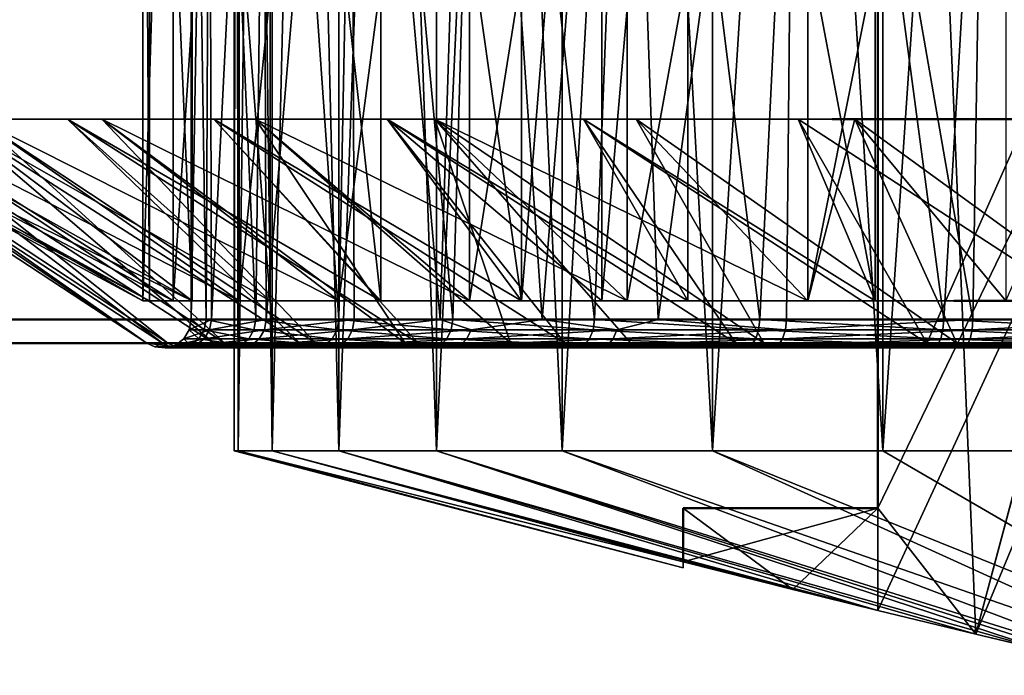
# Model space of a CAD drawing. Header units: millimetres. Extents: x -1 to 359, y -328 to 0.
# Tile 16 of 220: x 44.25 to 51.13, y -317.69 to -313.1. Entities that reach past the tile are written whole.
import ezdxf

# ---------------------------------------------------------------- set-up
doc = ezdxf.new("R2010")
doc.units = ezdxf.units.MM
doc.header["$MEASUREMENT"] = 0
doc.layers.add('0 Misc', color=7, linetype='Continuous', lineweight=35)
doc.layers.add('10 Raster Images', color=7, linetype='Continuous', lineweight=35)

msp = doc.modelspace()

# ---------------------------------------------------------------- linework, layer by layer
at = {"layer": '0 Misc', "color": 160, "linetype": 'Continuous', "lineweight": 50}
for p, q in [((50.25, -316.52, 286.2), (50.25, -301, 286.2)), ((50.25, -316.52, 288.8), (50.25, -301, 288.8)), ((48.89, -316.8959, 288.8), (48.89, -316.52, 288.8)), ((48.89, -316.52, 288.8), (48.89, -316.52, 286.2)), ((48.89, -316.8959, 286.2), (48.89, -316.52, 286.2)), ((48.89, -316.52, 286.2), (50.25, -316.52, 286.2)), ((50.25, -316.52, 288.8), (48.89, -316.52, 288.8)), ((50.25, -316.52, 286.2), (50.25, -316.52, 288.8))]:
    msp.add_line(p, q, dxfattribs=at).dxf.unprotected_set("ltscale", 0)
at = {"layer": '0 Misc', "color": 160, "linetype": 'Continuous', "lineweight": 25}
for p, q in [((50.25, -301, 286.2), (50.9353, -317.4024, 286.2)), ((50.25, -316.52, 288.8), (57.75, -301, 288.8)), ((50.25, -317.2357, 288.8), (57.75, -301, 288.8)), ((55.3, -301, 286.2), (50.9353, -317.4024, 286.2)), ((50.9353, -317.4024, 288.8), (57.75, -301, 288.8)), ((48.89, -316.8959, 288.8), (48.89, -316.52, 286.2)), ((48.89, -316.52, 286.2), (49.6554, -317.0882, 286.2)), ((48.89, -316.8959, 288.8), (50.25, -316.52, 288.8)), ((50.25, -316.52, 286.2), (49.6554, -317.0882, 286.2)), ((49.6554, -317.0882, 288.8), (50.25, -316.52, 288.8)), ((50.25, -316.52, 286.2), (50.25, -317.2357, 286.2)), ((50.25, -316.52, 286.2), (50.9353, -317.4024, 286.2)), ((50.25, -316.52, 288.8), (50.25, -317.2357, 288.8)), ((48.89, -316.8959, 288.8), (48.89, -316.8959, 286.2))]:
    msp.add_line(p, q, dxfattribs=at).dxf.unprotected_set("ltscale", 0)
at = {"layer": '0 Misc', "color": 160, "linetype": 'Continuous', "lineweight": 50, "extrusion": (0, 1, 0)}
for centre, radius in [((-61.1794, 278.8387, -313.8), 11.25), ((-59.6797, 280.6479, -315.07), 8.9), ((-48.5436, 294.0826, -315.1997), 8.55)]:
    msp.add_circle(centre, radius, dxfattribs=at).dxf.unprotected_set("ltscale", 0)
at = {"layer": '0 Misc', "color": 160, "linetype": 'Continuous', "lineweight": 50, "extrusion": (-8.18901e-15, -1, 7.75457e-13)}
msp.add_circle((48.346, 294.321, 315.367), 8.8597, dxfattribs=at).dxf.unprotected_set("ltscale", 0)
at = {"layer": '0 Misc', "color": 5, "lineweight": 25}
for points in [[(45.7797, -297, 288.1996), (45.75, -316.12, 287.5), (45.7797, -316.12, 288.1996)], [(45.7797, -297, 288.1996), (45.75, -297, 287.5), (45.75, -316.12, 287.5)], [(45.75, -316.12, 287.5), (45.75, -297, 287.5), (45.7797, -316.12, 286.8004)], [(45.7797, -316.12, 286.8004), (45.75, -297, 287.5), (45.7797, -297, 286.8004)], [(46.0162, -297, 285.4212), (45.7797, -316.12, 286.8004), (45.7797, -297, 286.8004)], [(45.7797, -297, 288.1996), (46.0162, -316.12, 289.5788), (46.0162, -297, 289.5788)], [(45.7797, -297, 288.1996), (45.7797, -316.12, 288.1996), (46.0162, -316.12, 289.5788)], [(46.0162, -297, 285.4212), (46.0162, -316.12, 285.4212), (45.7797, -316.12, 286.8004)], [(46.4824, -297, 284.1018), (46.0162, -316.12, 285.4212), (46.0162, -297, 285.4212)], [(46.0162, -297, 289.5788), (46.4824, -316.12, 290.8982), (46.4824, -297, 290.8982)], [(46.4824, -297, 284.1018), (46.4824, -316.12, 284.1018), (46.0162, -316.12, 285.4212)], [(46.0162, -297, 289.5788), (46.0162, -316.12, 289.5788), (46.4824, -316.12, 290.8982)], [(47.1648, -297, 282.8802), (46.4824, -316.12, 284.1018), (46.4824, -297, 284.1018)], [(46.4824, -297, 290.8982), (47.1648, -316.12, 292.1198), (47.1648, -297, 292.1198)], [(47.1648, -297, 282.8802), (47.1648, -316.12, 282.8802), (46.4824, -316.12, 284.1018)], [(46.4824, -297, 290.8982), (46.4824, -316.12, 290.8982), (47.1648, -316.12, 292.1198)], [(48.0439, -297, 281.7915), (47.1648, -316.12, 282.8802), (47.1648, -297, 282.8802)], [(47.1648, -297, 292.1198), (48.0439, -316.12, 293.2085), (48.0439, -297, 293.2085)], [(48.0439, -297, 281.7915), (48.0439, -316.12, 281.7915), (47.1648, -316.12, 282.8802)], [(47.1648, -297, 292.1198), (47.1648, -316.12, 292.1198), (48.0439, -316.12, 293.2085)], [(49.0943, -297, 280.867), (48.0439, -316.12, 281.7915), (48.0439, -297, 281.7915)], [(48.0439, -297, 293.2085), (49.0943, -316.12, 294.133), (49.0943, -297, 294.133)], [(49.0943, -297, 280.867), (49.0943, -316.12, 280.867), (48.0439, -316.12, 281.7915)], [(48.0439, -297, 293.2085), (48.0439, -316.12, 293.2085), (49.0943, -316.12, 294.133)], [(50.2858, -297, 280.1334), (49.0943, -316.12, 280.867), (49.0943, -297, 280.867)], [(49.0943, -297, 294.133), (50.2858, -316.12, 294.8666), (50.2858, -297, 294.8666)], [(50.2858, -297, 280.1334), (50.2858, -316.12, 280.1334), (49.0943, -316.12, 280.867)], [(49.0943, -297, 294.133), (49.0943, -316.12, 294.133), (50.2858, -316.12, 294.8666)], [(51.5842, -297, 279.6116), (50.2858, -316.12, 280.1334), (50.2858, -297, 280.1334)], [(50.2858, -297, 294.8666), (51.5842, -316.12, 295.3884), (51.5842, -297, 295.3884)], [(51.5842, -297, 279.6116), (51.5842, -316.12, 279.6116), (50.2858, -316.12, 280.1334)], [(50.2858, -297, 294.8666), (50.2858, -316.12, 294.8666), (51.5842, -316.12, 295.3884)], [(50.25, -316.52, 286.2), (50.9353, -317.4024, 286.2), (50.25, -301, 286.2)], [(50.25, -301, 286.2), (50.9353, -317.4024, 286.2), (55.3, -301, 286.2)], [(57.75, -301, 288.8), (50.25, -316.52, 288.8), (50.25, -301, 288.8)], [(50.25, -316.52, 288.8), (57.75, -301, 288.8), (50.25, -317.2357, 288.8)], [(50.25, -317.2357, 288.8), (57.75, -301, 288.8), (50.9353, -317.4024, 288.8)], [(55.3, -301, 286.2), (50.9353, -317.4024, 286.2), (51.4522, -317.5246, 286.2)], [(50.9353, -317.4024, 288.8), (57.75, -301, 288.8), (51.4522, -317.5246, 288.8)], [(45.1136, -308.12, 287.008), (45.1583, -315.07, 288.5169), (45.1583, -308.12, 288.5169)], [(45.3246, -308.12, 285.5132), (45.1136, -315.07, 287.008), (45.1136, -308.12, 287.008)], [(45.3246, -308.12, 285.5132), (45.3246, -315.07, 285.5132), (45.1136, -315.07, 287.008)], [(45.1136, -308.12, 287.008), (45.1136, -315.07, 287.008), (45.1583, -315.07, 288.5169)], [(45.1583, -308.12, 288.5169), (45.4573, -315.07, 289.9965), (45.4573, -308.12, 289.9965)], [(45.1583, -308.12, 288.5169), (45.1583, -315.07, 288.5169), (45.4573, -315.07, 289.9965)], [(45.7851, -308.12, 284.0757), (45.3246, -315.07, 285.5132), (45.3246, -308.12, 285.5132)], [(45.7851, -308.12, 284.0757), (45.7851, -315.07, 284.0757), (45.3246, -315.07, 285.5132)], [(45.4501, -308.12, 287.5514), (45.4507, -315.1997, 287.3901), (45.5711, -308.12, 286.0659)], [(45.589, -308.12, 289.0353), (45.5551, -315.1997, 288.8365), (45.4501, -308.12, 287.5514)], [(45.4501, -308.12, 287.5514), (45.5551, -315.1997, 288.8365), (45.4507, -315.1997, 287.3901)], [(45.5711, -308.12, 286.0659), (45.4507, -315.1997, 287.3901), (45.5923, -315.1997, 285.9468)], [(45.4573, -308.12, 289.9965), (46.0021, -315.07, 291.4043), (46.0021, -308.12, 291.4043)], [(45.4573, -308.12, 289.9965), (45.4573, -315.07, 289.9965), (46.0021, -315.07, 291.4043)], [(45.589, -308.12, 289.0353), (45.9024, -315.1997, 290.2445), (45.5551, -315.1997, 288.8365)], [(45.5711, -308.12, 286.0659), (45.5923, -315.1997, 285.9468), (45.9482, -308.12, 284.6241)], [(45.9834, -308.12, 290.4725), (45.9024, -315.1997, 290.2445), (45.589, -308.12, 289.0353)], [(45.5923, -315.1997, 285.9468), (45.9757, -315.1997, 284.5482), (45.9482, -308.12, 284.6241)], [(46.482, -308.12, 282.7366), (45.7851, -315.07, 284.0757), (45.7851, -308.12, 284.0757)], [(46.482, -308.12, 282.7366), (46.482, -315.07, 282.7366), (45.7851, -315.07, 284.0757)], [(45.9834, -308.12, 290.4725), (46.4827, -315.1997, 291.5735), (45.9024, -315.1997, 290.2445)], [(45.9757, -315.1997, 284.5482), (46.5699, -308.12, 283.2696), (45.9482, -308.12, 284.6241)], [(45.9757, -315.1997, 284.5482), (46.59, -315.1997, 283.2346), (46.5699, -308.12, 283.2696)], [(46.6213, -308.12, 291.8194), (46.4827, -315.1997, 291.5735), (45.9834, -308.12, 290.4725)], [(46.0021, -308.12, 291.4043), (46.777, -315.07, 292.6998), (46.777, -308.12, 292.6998)], [(46.0021, -308.12, 291.4043), (46.0021, -315.07, 291.4043), (46.777, -315.07, 292.6998)], [(47.3952, -308.12, 281.5346), (46.482, -315.07, 282.7366), (46.482, -308.12, 282.7366)], [(47.3952, -308.12, 281.5346), (47.3952, -315.07, 281.5346), (46.482, -315.07, 282.7366)], [(46.6213, -308.12, 291.8194), (47.2793, -315.1997, 292.7853), (46.4827, -315.1997, 291.5735)], [(46.5699, -308.12, 283.2696), (47.1918, -315.1997, 282.3279), (47.4174, -308.12, 282.0436)], [(46.5699, -308.12, 283.2696), (46.59, -315.1997, 283.2346), (47.1918, -315.1997, 282.3279)], [(47.4835, -308.12, 293.0351), (47.2793, -315.1997, 292.7853), (46.6213, -308.12, 291.8194)], [(46.777, -308.12, 292.6998), (47.7596, -315.07, 293.8457), (47.7596, -308.12, 293.8457)], [(46.777, -308.12, 292.6998), (46.777, -315.07, 292.6998), (47.7596, -315.07, 293.8457)], [(47.1918, -315.1997, 282.3279), (47.9039, -315.1997, 281.505), (47.4174, -308.12, 282.0436)], [(47.4835, -308.12, 293.0351), (48.2692, -315.1997, 293.8451), (47.2793, -315.1997, 292.7853)], [(48.4983, -308.12, 280.5042), (47.3952, -315.07, 281.5346), (47.3952, -308.12, 281.5346)], [(48.4983, -308.12, 280.5042), (48.4983, -315.07, 280.5042), (47.3952, -315.07, 281.5346)], [(47.9039, -315.1997, 281.505), (48.4649, -308.12, 280.9835), (47.4174, -308.12, 282.0436)], [(48.5436, -308.12, 294.0826), (48.2692, -315.1997, 293.8451), (47.4835, -308.12, 293.0351)], [(48.3203, -315.07, 294.3521), (48.3203, -308.12, 294.3521), (47.7596, -315.07, 293.8457)], [(47.7596, -315.07, 293.8457), (48.3203, -308.12, 294.3521), (47.7596, -308.12, 293.8457)], [(48.7147, -315.1997, 280.7793), (48.4649, -308.12, 280.9835), (47.9039, -315.1997, 281.505)], [(48.5436, -308.12, 294.0826), (49.4239, -315.1997, 294.7223), (48.2692, -315.1997, 293.8451)], [(48.9218, -308.12, 294.809), (48.3203, -315.07, 294.3521), (48.9218, -315.07, 294.809)], [(48.9218, -308.12, 294.809), (48.3203, -308.12, 294.3521), (48.3203, -315.07, 294.3521)], [(49.6806, -308.12, 280.1213), (48.4649, -308.12, 280.9835), (48.7147, -315.1997, 280.7793)], [(49.7598, -308.12, 279.675), (48.4983, -315.07, 280.5042), (48.4983, -308.12, 280.5042)], [(49.7598, -308.12, 279.675), (49.7598, -315.07, 279.675), (48.4983, -315.07, 280.5042)], [(49.7696, -308.12, 294.9301), (49.4239, -315.1997, 294.7223), (48.5436, -308.12, 294.0826)], [(49.6806, -308.12, 280.1213), (48.7147, -315.1997, 280.7793), (49.6112, -315.1997, 280.1624)], [(48.9218, -308.12, 294.809), (50.2301, -315.07, 295.5621), (50.2301, -308.12, 295.5621)], [(48.9218, -308.12, 294.809), (48.9218, -315.07, 294.809), (50.2301, -315.07, 295.5621)], [(49.7696, -308.12, 294.9301), (50.7103, -315.1997, 295.3918), (49.4239, -315.1997, 294.7223)], [(50.9144, -315.1997, 279.5262), (49.6806, -308.12, 280.1213), (49.6112, -315.1997, 280.1624)], [(51.0275, -308.12, 279.4833), (49.6806, -308.12, 280.1213), (50.9144, -315.1997, 279.5262)], [(51.1432, -308.12, 279.071), (49.7598, -315.07, 279.675), (49.7598, -308.12, 279.675)], [(51.1432, -308.12, 279.071), (51.1432, -315.07, 279.071), (49.7598, -315.07, 279.675)], [(51.1241, -308.12, 295.5518), (50.7103, -315.1997, 295.3918), (49.7696, -308.12, 294.9301)], [(50.2301, -308.12, 295.5621), (51.6468, -315.07, 296.0833), (51.6468, -308.12, 296.0833)], [(50.2301, -308.12, 295.5621), (50.2301, -315.07, 295.5621), (51.6468, -315.07, 296.0833)], [(51.1241, -308.12, 295.5518), (52.0914, -315.1997, 295.8342), (50.7103, -315.1997, 295.3918)], [(52.3063, -315.1997, 279.1194), (51.0275, -308.12, 279.4833), (50.9144, -315.1997, 279.5262)], [(52.4647, -308.12, 279.089), (51.0275, -308.12, 279.4833), (52.3063, -315.1997, 279.1194)], [(52.5659, -308.12, 295.9289), (52.0914, -315.1997, 295.8342), (51.1241, -308.12, 295.5518)], [(42.752, -313.8, 287.2871), (42.8459, -313.8, 288.9659), (45.1583, -315.07, 288.5169)], [(45.1136, -315.07, 287.008), (42.752, -313.8, 287.2871), (45.1583, -315.07, 288.5169)], [(45.1136, -315.07, 287.008), (42.9094, -313.8, 285.6131), (42.752, -313.8, 287.2871)], [(42.752, -313.8, 287.2871), (45.1411, -315.367, 287.3861), (42.8459, -313.8, 288.9659)], [(42.752, -313.8, 287.2871), (42.9094, -313.8, 285.6131), (45.1411, -315.367, 287.3861)], [(42.8459, -313.8, 288.9659), (43.189, -313.8, 290.612), (45.4573, -315.07, 289.9965)], [(42.8459, -313.8, 288.9659), (45.4573, -315.07, 289.9965), (45.1583, -315.07, 288.5169)], [(42.8459, -313.8, 288.9659), (45.2493, -315.367, 288.8849), (43.189, -313.8, 290.612)], [(42.8459, -313.8, 288.9659), (45.1411, -315.367, 287.3861), (45.2493, -315.367, 288.8849)], [(45.3246, -315.07, 285.5132), (42.9094, -313.8, 285.6131), (45.1136, -315.07, 287.008)], [(45.3246, -315.07, 285.5132), (43.3145, -313.8, 283.9812), (42.9094, -313.8, 285.6131)], [(45.1411, -315.367, 287.3861), (42.9094, -313.8, 285.6131), (45.2878, -315.367, 285.8906)], [(45.2878, -315.367, 285.8906), (42.9094, -313.8, 285.6131), (43.3145, -313.8, 283.9812)], [(45.4573, -315.07, 289.9965), (43.189, -313.8, 290.612), (43.7736, -313.8, 292.1885)], [(43.189, -313.8, 290.612), (45.6092, -315.367, 290.3438), (43.7736, -313.8, 292.1885)], [(43.189, -313.8, 290.612), (45.2493, -315.367, 288.8849), (45.6092, -315.367, 290.3438)], [(45.7851, -315.07, 284.0757), (43.3145, -313.8, 283.9812), (45.3246, -315.07, 285.5132)], [(45.7851, -315.07, 284.0757), (43.9583, -313.8, 282.4279), (43.3145, -313.8, 283.9812)], [(45.6851, -315.367, 284.4413), (45.2878, -315.367, 285.8906), (43.3145, -313.8, 283.9812)], [(43.9583, -313.8, 282.4279), (45.6851, -315.367, 284.4413), (43.3145, -313.8, 283.9812)], [(45.4573, -315.07, 289.9965), (43.7736, -313.8, 292.1885), (46.0021, -315.07, 291.4043)], [(46.0021, -315.07, 291.4043), (43.7736, -313.8, 292.1885), (44.5866, -313.8, 293.6603)], [(43.7736, -313.8, 292.1885), (46.2105, -315.367, 291.721), (44.5866, -313.8, 293.6603)], [(43.7736, -313.8, 292.1885), (45.6092, -315.367, 290.3438), (46.2105, -315.367, 291.721)], [(46.482, -315.07, 282.7366), (43.9583, -313.8, 282.4279), (45.7851, -315.07, 284.0757)], [(46.482, -315.07, 282.7366), (44.8264, -313.8, 280.9879), (43.9583, -313.8, 282.4279)], [(44.8264, -313.8, 280.9879), (46.3216, -315.367, 283.0801), (43.9583, -313.8, 282.4279)], [(43.9583, -313.8, 282.4279), (46.3216, -315.367, 283.0801), (45.6851, -315.367, 284.4413)], [(44.5866, -313.8, 293.6603), (45.6098, -313.8, 294.9945), (46.777, -315.07, 292.6998)], [(46.0021, -315.07, 291.4043), (44.5866, -313.8, 293.6603), (46.777, -315.07, 292.6998)], [(44.5866, -313.8, 293.6603), (47.0359, -315.367, 292.9767), (45.6098, -313.8, 294.9945)], [(44.5866, -313.8, 293.6603), (46.2105, -315.367, 291.721), (47.0359, -315.367, 292.9767)], [(47.3952, -315.07, 281.5346), (44.8264, -313.8, 280.9879), (46.482, -315.07, 282.7366)], [(47.3952, -315.07, 281.5346), (45.8994, -313.8, 279.6934), (44.8264, -313.8, 280.9879)], [(45.8994, -313.8, 279.6934), (46.9452, -315.367, 282.1406), (44.8264, -313.8, 280.9879)], [(44.8264, -313.8, 280.9879), (46.9452, -315.367, 282.1406), (46.3216, -315.367, 283.0801)], [(46.8206, -313.8, 296.1613), (47.7596, -315.07, 293.8457), (45.6098, -313.8, 294.9945)], [(45.6098, -313.8, 294.9945), (47.7596, -315.07, 293.8457), (46.777, -315.07, 292.6998)], [(45.6098, -313.8, 294.9945), (48.0616, -315.367, 294.0749), (46.8206, -313.8, 296.1613)], [(45.6098, -313.8, 294.9945), (47.0359, -315.367, 292.9767), (48.0616, -315.367, 294.0749)], [(48.4983, -315.07, 280.5042), (45.8994, -313.8, 279.6934), (47.3952, -315.07, 281.5346)], [(48.4983, -315.07, 280.5042), (47.1534, -313.8, 278.5732), (45.8994, -313.8, 279.6934)], [(47.1534, -313.8, 278.5732), (47.6831, -315.367, 281.2879), (45.8994, -313.8, 279.6934)], [(45.8994, -313.8, 279.6934), (47.6831, -315.367, 281.2879), (46.9452, -315.367, 282.1406)], [(48.3203, -315.07, 294.3521), (46.8206, -313.8, 296.1613), (48.9218, -315.07, 294.809)], [(48.3203, -315.07, 294.3521), (47.7596, -315.07, 293.8457), (46.8206, -313.8, 296.1613)], [(48.9218, -315.07, 294.809), (46.8206, -313.8, 296.1613), (48.1917, -313.8, 297.1346)], [(49.2582, -315.367, 294.9839), (48.1917, -313.8, 297.1346), (46.8206, -313.8, 296.1613)], [(48.0616, -315.367, 294.0749), (49.2582, -315.367, 294.9839), (46.8206, -313.8, 296.1613)], [(49.7598, -315.07, 279.675), (47.1534, -313.8, 278.5732), (48.4983, -315.07, 280.5042)], [(49.7598, -315.07, 279.675), (48.5604, -313.8, 277.6525), (47.1534, -313.8, 278.5732)], [(49.4522, -315.367, 279.8966), (48.5233, -315.367, 280.5359), (47.1534, -313.8, 278.5732)], [(47.1534, -313.8, 278.5732), (48.5233, -315.367, 280.5359), (47.6831, -315.367, 281.2879)], [(49.4522, -315.367, 279.8966), (47.1534, -313.8, 278.5732), (48.5604, -313.8, 277.6525)], [(48.9218, -315.07, 294.809), (48.1917, -313.8, 297.1346), (50.2301, -315.07, 295.5621)], [(50.2301, -315.07, 295.5621), (48.1917, -313.8, 297.1346), (49.6925, -313.8, 297.8927)], [(49.6925, -313.8, 297.8927), (48.1917, -313.8, 297.1346), (50.5912, -315.367, 295.6776)], [(50.5912, -315.367, 295.6776), (48.1917, -313.8, 297.1346), (49.2582, -315.367, 294.9839)], [(50.0888, -313.8, 276.9518), (48.5604, -313.8, 277.6525), (49.7598, -315.07, 279.675)], [(50.8026, -315.367, 279.2374), (49.4522, -315.367, 279.8966), (48.5604, -313.8, 277.6525)], [(50.0888, -313.8, 276.9518), (50.8026, -315.367, 279.2374), (48.5604, -313.8, 277.6525)], [(49.6925, -313.8, 297.8927), (51.2896, -313.8, 298.4186), (51.6468, -315.07, 296.0833)], [(50.2301, -315.07, 295.5621), (49.6925, -313.8, 297.8927), (51.6468, -315.07, 296.0833)], [(49.6925, -313.8, 297.8927), (50.5912, -315.367, 295.6776), (51.2896, -313.8, 298.4186)], [(50.0888, -313.8, 276.9518), (49.7598, -315.07, 279.675), (51.1432, -315.07, 279.071)], [(51.7046, -313.8, 276.4867), (50.0888, -313.8, 276.9518), (51.1432, -315.07, 279.071)], [(51.7046, -313.8, 276.4867), (52.245, -315.367, 278.8159), (50.0888, -313.8, 276.9518)], [(50.0888, -313.8, 276.9518), (52.245, -315.367, 278.8159), (50.8026, -315.367, 279.2374)], [(51.2896, -313.8, 298.4186), (50.5912, -315.367, 295.6776), (52.0222, -315.367, 296.1361)], [(45.4372, -315.272, 287.3899), (45.579, -315.272, 285.9444), (45.5923, -315.1997, 285.9468)], [(45.4372, -315.272, 287.3899), (45.5923, -315.1997, 285.9468), (45.4507, -315.1997, 287.3901)], [(45.5418, -315.272, 288.8386), (45.4372, -315.272, 287.3899), (45.4507, -315.1997, 287.3901)], [(45.5418, -315.272, 288.8386), (45.4507, -315.1997, 287.3901), (45.5551, -315.1997, 288.8365)], [(45.8896, -315.272, 290.2488), (45.5418, -315.272, 288.8386), (45.5551, -315.1997, 288.8365)], [(45.8896, -315.272, 290.2488), (45.5551, -315.1997, 288.8365), (45.9024, -315.1997, 290.2445)], [(45.579, -315.272, 285.9444), (45.963, -315.272, 284.5436), (45.9757, -315.1997, 284.5482)], [(45.579, -315.272, 285.9444), (45.9757, -315.1997, 284.5482), (45.5923, -315.1997, 285.9468)], [(46.4709, -315.272, 291.5799), (45.8896, -315.272, 290.2488), (45.9024, -315.1997, 290.2445)], [(46.4709, -315.272, 291.5799), (45.9024, -315.1997, 290.2445), (46.4827, -315.1997, 291.5735)], [(45.963, -315.272, 284.5436), (46.5783, -315.272, 283.2278), (46.59, -315.1997, 283.2346)], [(45.963, -315.272, 284.5436), (46.59, -315.1997, 283.2346), (45.9757, -315.1997, 284.5482)], [(47.2687, -315.272, 292.7937), (46.4709, -315.272, 291.5799), (46.4827, -315.1997, 291.5735)], [(47.2687, -315.272, 292.7937), (46.4827, -315.1997, 291.5735), (47.2793, -315.1997, 292.7853)], [(46.5783, -315.272, 283.2278), (47.407, -315.272, 282.035), (47.1918, -315.1997, 282.3279)], [(46.5783, -315.272, 283.2278), (47.1918, -315.1997, 282.3279), (46.59, -315.1997, 283.2346)], [(47.407, -315.272, 282.035), (47.9039, -315.1997, 281.505), (47.1918, -315.1997, 282.3279)], [(48.2601, -315.272, 293.8551), (47.2687, -315.272, 292.7937), (47.2793, -315.1997, 292.7853)], [(48.2601, -315.272, 293.8551), (47.2793, -315.1997, 292.7853), (48.2692, -315.1997, 293.8451)], [(47.407, -315.272, 282.035), (48.4254, -315.272, 280.9994), (47.9039, -315.1997, 281.505)], [(48.4254, -315.272, 280.9994), (48.7147, -315.1997, 280.7793), (47.9039, -315.1997, 281.505)], [(49.4167, -315.272, 294.7337), (48.2601, -315.272, 293.8551), (48.2692, -315.1997, 293.8451)], [(49.4167, -315.272, 294.7337), (48.2692, -315.1997, 293.8451), (49.4239, -315.1997, 294.7223)], [(48.4254, -315.272, 280.9994), (49.6042, -315.272, 280.1508), (48.7147, -315.1997, 280.7793)], [(49.6042, -315.272, 280.1508), (49.6112, -315.1997, 280.1624), (48.7147, -315.1997, 280.7793)], [(50.7051, -315.272, 295.4043), (49.4167, -315.272, 294.7337), (49.4239, -315.1997, 294.7223)], [(50.7051, -315.272, 295.4043), (49.4239, -315.1997, 294.7223), (50.7103, -315.1997, 295.3918)], [(50.9144, -315.1997, 279.5262), (49.6112, -315.1997, 280.1624), (49.6042, -315.272, 280.1508)], [(50.9095, -315.272, 279.5136), (50.9144, -315.1997, 279.5262), (49.6042, -315.272, 280.1508)], [(52.0884, -315.272, 295.8474), (50.7051, -315.272, 295.4043), (50.7103, -315.1997, 295.3918)], [(52.0884, -315.272, 295.8474), (50.7103, -315.1997, 295.3918), (52.0914, -315.1997, 295.8342)], [(52.3063, -315.1997, 279.1194), (50.9144, -315.1997, 279.5262), (50.9095, -315.272, 279.5136)], [(52.3036, -315.272, 279.1062), (52.3063, -315.1997, 279.1194), (50.9095, -315.272, 279.5136)], [(45.3985, -315.3345, 287.3894), (45.5409, -315.3345, 285.9373), (45.579, -315.272, 285.9444)], [(45.5035, -315.3345, 288.8446), (45.3985, -315.3345, 287.3894), (45.4372, -315.272, 287.3899)], [(45.579, -315.272, 285.9444), (45.4372, -315.272, 287.3899), (45.3985, -315.3345, 287.3894)], [(45.4372, -315.272, 287.3899), (45.5418, -315.272, 288.8386), (45.5035, -315.3345, 288.8446)], [(45.853, -315.3345, 290.2612), (45.5035, -315.3345, 288.8446), (45.5418, -315.272, 288.8386)], [(45.5409, -315.3345, 285.9373), (45.9267, -315.3345, 284.5302), (45.963, -315.272, 284.5436)], [(45.963, -315.272, 284.5436), (45.579, -315.272, 285.9444), (45.5409, -315.3345, 285.9373)], [(45.5418, -315.272, 288.8386), (45.8896, -315.272, 290.2488), (45.853, -315.3345, 290.2612)], [(46.4368, -315.3345, 291.5983), (45.853, -315.3345, 290.2612), (45.8896, -315.272, 290.2488)], [(45.8896, -315.272, 290.2488), (46.4709, -315.272, 291.5799), (46.4368, -315.3345, 291.5983)], [(45.9267, -315.3345, 284.5302), (46.5447, -315.3345, 283.2085), (46.5783, -315.272, 283.2278)], [(46.5783, -315.272, 283.2278), (45.963, -315.272, 284.5436), (45.9267, -315.3345, 284.5302)], [(47.2383, -315.3345, 292.8176), (46.4368, -315.3345, 291.5983), (46.4709, -315.272, 291.5799)], [(46.4709, -315.272, 291.5799), (47.2687, -315.272, 292.7937), (47.2383, -315.3345, 292.8176)], [(46.5447, -315.3345, 283.2085), (47.3772, -315.3345, 282.0103), (47.407, -315.272, 282.035)], [(47.407, -315.272, 282.035), (46.5783, -315.272, 283.2278), (46.5447, -315.3345, 283.2085)], [(48.2342, -315.3345, 293.8838), (47.2383, -315.3345, 292.8176), (47.2687, -315.272, 292.7937)], [(47.2687, -315.272, 292.7937), (48.2601, -315.272, 293.8551), (48.2342, -315.3345, 293.8838)], [(47.3772, -315.3345, 282.0103), (48.4002, -315.3345, 280.97), (48.4254, -315.272, 280.9994)], [(48.4254, -315.272, 280.9994), (47.407, -315.272, 282.035), (47.3772, -315.3345, 282.0103)], [(49.396, -315.3345, 294.7664), (48.2342, -315.3345, 293.8838), (48.2601, -315.272, 293.8551)], [(48.2601, -315.272, 293.8551), (49.4167, -315.272, 294.7337), (49.396, -315.3345, 294.7664)], [(49.6042, -315.272, 280.1508), (48.4254, -315.272, 280.9994), (48.4002, -315.3345, 280.97)], [(49.5844, -315.3345, 280.1176), (49.6042, -315.272, 280.1508), (48.4002, -315.3345, 280.97)], [(50.6902, -315.3345, 295.44), (49.396, -315.3345, 294.7664), (49.4167, -315.272, 294.7337)], [(49.4167, -315.272, 294.7337), (50.7051, -315.272, 295.4043), (50.6902, -315.3345, 295.44)], [(50.9095, -315.272, 279.5136), (49.6042, -315.272, 280.1508), (49.5844, -315.3345, 280.1176)], [(50.8955, -315.3345, 279.4775), (50.9095, -315.272, 279.5136), (49.5844, -315.3345, 280.1176)], [(52.0797, -315.3345, 295.8851), (50.6902, -315.3345, 295.44), (50.7051, -315.272, 295.4043)], [(50.7051, -315.272, 295.4043), (52.0884, -315.272, 295.8474), (52.0797, -315.3345, 295.8851)], [(50.8955, -315.3345, 279.4775), (52.3036, -315.272, 279.1062), (50.9095, -315.272, 279.5136)], [(50.8955, -315.3345, 279.4775), (52.296, -315.3345, 279.0683), (52.3036, -315.272, 279.1062)], [(45.1411, -315.367, 287.3861), (45.2878, -315.367, 285.8906), (45.3418, -315.3921, 285.9005)], [(45.2493, -315.367, 288.8849), (45.1411, -315.367, 287.3861), (45.196, -315.3921, 287.3868)], [(45.196, -315.3921, 287.3868), (45.1411, -315.367, 287.3861), (45.3418, -315.3921, 285.9005)], [(45.3035, -315.3921, 288.8763), (45.2493, -315.367, 288.8849), (45.196, -315.3921, 287.3868)], [(45.6092, -315.367, 290.3438), (45.2493, -315.367, 288.8849), (45.3035, -315.3921, 288.8763)], [(45.2692, -315.3989, 287.3877), (45.4137, -315.3989, 285.9138), (45.4832, -315.3788, 285.9267)], [(45.3758, -315.3989, 288.8649), (45.2692, -315.3989, 287.3877), (45.3399, -315.3788, 287.3886)], [(45.4832, -315.3788, 285.9267), (45.3399, -315.3788, 287.3886), (45.2692, -315.3989, 287.3877)], [(45.3418, -315.3921, 285.9005), (45.2878, -315.367, 285.8906), (45.7366, -315.3921, 284.4603)], [(45.7366, -315.3921, 284.4603), (45.2878, -315.367, 285.8906), (45.6851, -315.367, 284.4413)], [(45.6612, -315.3921, 290.3262), (45.6092, -315.367, 290.3438), (45.3035, -315.3921, 288.8763)], [(45.3399, -315.3788, 287.3886), (45.4832, -315.3788, 285.9267), (45.5409, -315.3345, 285.9373)], [(45.4456, -315.3788, 288.8538), (45.3399, -315.3788, 287.3886), (45.3985, -315.3345, 287.3894)], [(45.5409, -315.3345, 285.9373), (45.3985, -315.3345, 287.3894), (45.3399, -315.3788, 287.3886)], [(45.3399, -315.3788, 287.3886), (45.4456, -315.3788, 288.8538), (45.3758, -315.3989, 288.8649)], [(45.7305, -315.3989, 290.3027), (45.3758, -315.3989, 288.8649), (45.4456, -315.3788, 288.8538)], [(45.3985, -315.3345, 287.3894), (45.5035, -315.3345, 288.8446), (45.4456, -315.3788, 288.8538)], [(45.4137, -315.3989, 285.9138), (45.8053, -315.3989, 284.4856), (45.8717, -315.3788, 284.51)], [(45.8717, -315.3788, 284.51), (45.4832, -315.3788, 285.9267), (45.4137, -315.3989, 285.9138)], [(45.7975, -315.3788, 290.28), (45.4456, -315.3788, 288.8538), (45.5035, -315.3345, 288.8446)], [(45.4456, -315.3788, 288.8538), (45.7975, -315.3788, 290.28), (45.7305, -315.3989, 290.3027)], [(45.4832, -315.3788, 285.9267), (45.8717, -315.3788, 284.51), (45.9267, -315.3345, 284.5302)], [(45.9267, -315.3345, 284.5302), (45.5409, -315.3345, 285.9373), (45.4832, -315.3788, 285.9267)], [(45.5035, -315.3345, 288.8446), (45.853, -315.3345, 290.2612), (45.7975, -315.3788, 290.28)], [(46.2105, -315.367, 291.721), (45.6092, -315.367, 290.3438), (45.6612, -315.3921, 290.3262)], [(46.2588, -315.3921, 291.6948), (46.2105, -315.367, 291.721), (45.6612, -315.3921, 290.3262)], [(46.3692, -315.3921, 283.1075), (45.7366, -315.3921, 284.4603), (45.6851, -315.367, 284.4413)], [(46.3692, -315.3921, 283.1075), (45.6851, -315.367, 284.4413), (46.3216, -315.367, 283.0801)], [(46.3231, -315.3989, 291.66), (45.7305, -315.3989, 290.3027), (45.7975, -315.3788, 290.28)], [(46.3853, -315.3788, 291.6263), (45.7975, -315.3788, 290.28), (45.853, -315.3345, 290.2612)], [(45.7975, -315.3788, 290.28), (46.3853, -315.3788, 291.6263), (46.3231, -315.3989, 291.66)], [(45.8053, -315.3989, 284.4856), (46.4326, -315.3989, 283.144), (46.4939, -315.3788, 283.1793)], [(46.4939, -315.3788, 283.1793), (45.8717, -315.3788, 284.51), (45.8053, -315.3989, 284.4856)], [(45.853, -315.3345, 290.2612), (46.4368, -315.3345, 291.5983), (46.3853, -315.3788, 291.6263)], [(45.8717, -315.3788, 284.51), (46.4939, -315.3788, 283.1793), (46.5447, -315.3345, 283.2085)], [(46.5447, -315.3345, 283.2085), (45.9267, -315.3345, 284.5302), (45.8717, -315.3788, 284.51)], [(47.0359, -315.367, 292.9767), (46.2105, -315.367, 291.721), (46.2588, -315.3921, 291.6948)], [(47.0791, -315.3921, 292.9428), (47.0359, -315.367, 292.9767), (46.2588, -315.3921, 291.6948)], [(46.9452, -315.367, 282.1406), (46.3692, -315.3921, 283.1075), (46.3216, -315.367, 283.0801)], [(47.1366, -315.3989, 292.8975), (46.3231, -315.3989, 291.66), (46.3853, -315.3788, 291.6263)], [(47.2213, -315.3921, 281.8811), (46.3692, -315.3921, 283.1075), (46.9452, -315.367, 282.1406)], [(47.1921, -315.3788, 292.8538), (46.3853, -315.3788, 291.6263), (46.4368, -315.3345, 291.5983)], [(46.3853, -315.3788, 291.6263), (47.1921, -315.3788, 292.8538), (47.1366, -315.3989, 292.8975)], [(47.3321, -315.3788, 281.9729), (46.4939, -315.3788, 283.1793), (46.4326, -315.3989, 283.144)], [(47.2776, -315.3989, 281.9278), (47.3321, -315.3788, 281.9729), (46.4326, -315.3989, 283.144)], [(46.4368, -315.3345, 291.5983), (47.2383, -315.3345, 292.8176), (47.1921, -315.3788, 292.8538)], [(46.4939, -315.3788, 283.1793), (47.3321, -315.3788, 281.9729), (47.3772, -315.3345, 282.0103)], [(47.3772, -315.3345, 282.0103), (46.5447, -315.3345, 283.2085), (46.4939, -315.3788, 283.1793)], [(47.6831, -315.367, 281.2879), (47.2213, -315.3921, 281.8811), (46.9452, -315.367, 282.1406)], [(48.0616, -315.367, 294.0749), (47.0359, -315.367, 292.9767), (47.0791, -315.3921, 292.9428)], [(48.0984, -315.3921, 294.0341), (48.0616, -315.367, 294.0749), (47.0791, -315.3921, 292.9428)], [(48.1475, -315.3989, 293.9798), (47.1366, -315.3989, 292.8975), (47.1921, -315.3788, 292.8538)], [(48.1949, -315.3788, 293.9274), (47.1921, -315.3788, 292.8538), (47.2383, -315.3345, 292.8176)], [(47.1921, -315.3788, 292.8538), (48.1949, -315.3788, 293.9274), (48.1475, -315.3989, 293.9798)], [(47.2213, -315.3921, 281.8811), (47.6831, -315.367, 281.2879), (48.2684, -315.3921, 280.8163)], [(47.2383, -315.3345, 292.8176), (48.2342, -315.3345, 293.8838), (48.1949, -315.3788, 293.9274)], [(48.3621, -315.3788, 280.9255), (47.3321, -315.3788, 281.9729), (47.2776, -315.3989, 281.9278)], [(47.2776, -315.3989, 281.9278), (48.316, -315.3989, 280.8718), (48.3621, -315.3788, 280.9255)], [(47.3321, -315.3788, 281.9729), (48.3621, -315.3788, 280.9255), (48.4002, -315.3345, 280.97)], [(47.3772, -315.3345, 282.0103), (47.3321, -315.3788, 281.9729), (48.4002, -315.3345, 280.97)], [(48.5233, -315.367, 280.5359), (48.2684, -315.3921, 280.8163), (47.6831, -315.367, 281.2879)], [(49.2582, -315.367, 294.9839), (48.0616, -315.367, 294.0749), (48.0984, -315.3921, 294.0341)], [(49.2876, -315.3921, 294.9375), (49.2582, -315.367, 294.9839), (48.0984, -315.3921, 294.0341)], [(49.3268, -315.3989, 294.8757), (48.1475, -315.3989, 293.9798), (48.1949, -315.3788, 293.9274)], [(49.3646, -315.3788, 294.816), (48.1949, -315.3788, 293.9274), (48.2342, -315.3345, 293.8838)], [(48.1949, -315.3788, 293.9274), (49.3646, -315.3788, 294.816), (49.3268, -315.3989, 294.8757)], [(48.2342, -315.3345, 293.8838), (49.396, -315.3345, 294.7664), (49.3646, -315.3788, 294.816)], [(48.2684, -315.3921, 280.8163), (48.5233, -315.367, 280.5359), (49.4804, -315.3921, 279.9438)], [(48.316, -315.3989, 280.8718), (49.5543, -315.3788, 280.0673), (48.3621, -315.3788, 280.9255)], [(48.316, -315.3989, 280.8718), (49.518, -315.3989, 280.0066), (49.5543, -315.3788, 280.0673)], [(49.5844, -315.3345, 280.1176), (48.4002, -315.3345, 280.97), (48.3621, -315.3788, 280.9255)], [(49.5543, -315.3788, 280.0673), (49.5844, -315.3345, 280.1176), (48.3621, -315.3788, 280.9255)], [(49.4522, -315.367, 279.8966), (49.4804, -315.3921, 279.9438), (48.5233, -315.367, 280.5359)], [(50.5912, -315.367, 295.6776), (49.2582, -315.367, 294.9839), (49.2876, -315.3921, 294.9375)], [(50.6123, -315.3921, 295.6269), (50.5912, -315.367, 295.6776), (49.2876, -315.3921, 294.9375)], [(50.6405, -315.3989, 295.5594), (49.3268, -315.3989, 294.8757), (49.3646, -315.3788, 294.816)], [(50.6677, -315.3788, 295.4941), (49.3646, -315.3788, 294.816), (49.396, -315.3345, 294.7664)], [(49.3646, -315.3788, 294.816), (50.6677, -315.3788, 295.4941), (50.6405, -315.3989, 295.5594)], [(49.396, -315.3345, 294.7664), (50.6902, -315.3345, 295.44), (50.6677, -315.3788, 295.4941)], [(50.8026, -315.367, 279.2374), (50.8224, -315.3921, 279.2887), (49.4522, -315.367, 279.8966)], [(49.4522, -315.367, 279.8966), (50.8224, -315.3921, 279.2887), (49.4804, -315.3921, 279.9438)], [(49.518, -315.3989, 280.0066), (50.8743, -315.3788, 279.4228), (49.5543, -315.3788, 280.0673)], [(49.518, -315.3989, 280.0066), (50.8488, -315.3989, 279.3569), (50.8743, -315.3788, 279.4228)], [(49.5543, -315.3788, 280.0673), (50.8955, -315.3345, 279.4775), (49.5844, -315.3345, 280.1176)], [(49.5543, -315.3788, 280.0673), (50.8743, -315.3788, 279.4228), (50.8955, -315.3345, 279.4775)], [(52.0222, -315.367, 296.1361), (50.5912, -315.367, 295.6776), (50.6123, -315.3921, 295.6269)], [(52.0345, -315.3921, 296.0826), (52.0222, -315.367, 296.1361), (50.6123, -315.3921, 295.6269)], [(52.0508, -315.3989, 296.0112), (50.6405, -315.3989, 295.5594), (50.6677, -315.3788, 295.4941)], [(52.0666, -315.3788, 295.9423), (50.6677, -315.3788, 295.4941), (50.6902, -315.3345, 295.44)], [(50.6677, -315.3788, 295.4941), (52.0666, -315.3788, 295.9423), (52.0508, -315.3989, 296.0112)], [(50.6902, -315.3345, 295.44), (52.0797, -315.3345, 295.8851), (52.0666, -315.3788, 295.9423)], [(50.8026, -315.367, 279.2374), (52.2559, -315.3921, 278.8697), (50.8224, -315.3921, 279.2887)], [(50.8026, -315.367, 279.2374), (52.245, -315.367, 278.8159), (52.2559, -315.3921, 278.8697)], [(50.8488, -315.3989, 279.3569), (52.2843, -315.3788, 279.0108), (50.8743, -315.3788, 279.4228)], [(50.8488, -315.3989, 279.3569), (52.2703, -315.3989, 278.9415), (52.2843, -315.3788, 279.0108)], [(50.8743, -315.3788, 279.4228), (52.296, -315.3345, 279.0683), (50.8955, -315.3345, 279.4775)], [(50.8743, -315.3788, 279.4228), (52.2843, -315.3788, 279.0108), (52.296, -315.3345, 279.0683)], [(45.196, -315.3921, 287.3868), (45.3418, -315.3921, 285.9005), (45.4137, -315.3989, 285.9138)], [(45.3035, -315.3921, 288.8763), (45.196, -315.3921, 287.3868), (45.2692, -315.3989, 287.3877)], [(45.4137, -315.3989, 285.9138), (45.2692, -315.3989, 287.3877), (45.196, -315.3921, 287.3868)], [(45.2692, -315.3989, 287.3877), (45.3758, -315.3989, 288.8649), (45.3035, -315.3921, 288.8763)], [(45.6612, -315.3921, 290.3262), (45.3035, -315.3921, 288.8763), (45.3758, -315.3989, 288.8649)], [(45.3418, -315.3921, 285.9005), (45.7366, -315.3921, 284.4603), (45.8053, -315.3989, 284.4856)], [(45.8053, -315.3989, 284.4856), (45.4137, -315.3989, 285.9138), (45.3418, -315.3921, 285.9005)], [(45.3758, -315.3989, 288.8649), (45.7305, -315.3989, 290.3027), (45.6612, -315.3921, 290.3262)], [(46.2588, -315.3921, 291.6948), (45.6612, -315.3921, 290.3262), (45.7305, -315.3989, 290.3027)], [(45.7305, -315.3989, 290.3027), (46.3231, -315.3989, 291.66), (46.2588, -315.3921, 291.6948)], [(46.4326, -315.3989, 283.144), (45.8053, -315.3989, 284.4856), (45.7366, -315.3921, 284.4603)], [(46.3692, -315.3921, 283.1075), (46.4326, -315.3989, 283.144), (45.7366, -315.3921, 284.4603)], [(47.0791, -315.3921, 292.9428), (46.2588, -315.3921, 291.6948), (46.3231, -315.3989, 291.66)], [(46.3231, -315.3989, 291.66), (47.1366, -315.3989, 292.8975), (47.0791, -315.3921, 292.9428)], [(47.2776, -315.3989, 281.9278), (46.4326, -315.3989, 283.144), (46.3692, -315.3921, 283.1075)], [(47.2776, -315.3989, 281.9278), (46.3692, -315.3921, 283.1075), (47.2213, -315.3921, 281.8811)], [(48.0984, -315.3921, 294.0341), (47.0791, -315.3921, 292.9428), (47.1366, -315.3989, 292.8975)], [(47.1366, -315.3989, 292.8975), (48.1475, -315.3989, 293.9798), (48.0984, -315.3921, 294.0341)], [(47.2776, -315.3989, 281.9278), (47.2213, -315.3921, 281.8811), (48.316, -315.3989, 280.8718)], [(48.316, -315.3989, 280.8718), (47.2213, -315.3921, 281.8811), (48.2684, -315.3921, 280.8163)], [(49.2876, -315.3921, 294.9375), (48.0984, -315.3921, 294.0341), (48.1475, -315.3989, 293.9798)], [(48.1475, -315.3989, 293.9798), (49.3268, -315.3989, 294.8757), (49.2876, -315.3921, 294.9375)], [(48.316, -315.3989, 280.8718), (48.2684, -315.3921, 280.8163), (49.518, -315.3989, 280.0066)], [(49.518, -315.3989, 280.0066), (48.2684, -315.3921, 280.8163), (49.4804, -315.3921, 279.9438)], [(50.6123, -315.3921, 295.6269), (49.2876, -315.3921, 294.9375), (49.3268, -315.3989, 294.8757)], [(49.3268, -315.3989, 294.8757), (50.6405, -315.3989, 295.5594), (50.6123, -315.3921, 295.6269)], [(49.4804, -315.3921, 279.9438), (50.8224, -315.3921, 279.2887), (50.8488, -315.3989, 279.3569)], [(49.518, -315.3989, 280.0066), (49.4804, -315.3921, 279.9438), (50.8488, -315.3989, 279.3569)], [(52.0345, -315.3921, 296.0826), (50.6123, -315.3921, 295.6269), (50.6405, -315.3989, 295.5594)], [(50.6405, -315.3989, 295.5594), (52.0508, -315.3989, 296.0112), (52.0345, -315.3921, 296.0826)], [(50.8224, -315.3921, 279.2887), (52.2703, -315.3989, 278.9415), (50.8488, -315.3989, 279.3569)], [(50.8224, -315.3921, 279.2887), (52.2559, -315.3921, 278.8697), (52.2703, -315.3989, 278.9415)], [(45.75, -316.12, 287.5), (48.89, -316.9383, 287.5), (45.7797, -316.12, 288.1996)], [(45.75, -316.12, 287.5), (45.7797, -316.12, 286.8004), (48.89, -316.9383, 287.5)], [(48.89, -316.8959, 288.8), (46.0162, -316.12, 289.5788), (45.7797, -316.12, 288.1996)], [(48.89, -316.9383, 287.5), (48.89, -316.8959, 288.8), (45.7797, -316.12, 288.1996)], [(48.89, -316.9383, 287.5), (45.7797, -316.12, 286.8004), (48.89, -316.8959, 286.2)], [(48.89, -316.8959, 286.2), (45.7797, -316.12, 286.8004), (46.0162, -316.12, 285.4212)], [(46.0162, -316.12, 289.5788), (50.25, -317.2357, 288.8), (46.4824, -316.12, 290.8982)], [(48.89, -316.8959, 288.8), (49.6554, -317.0882, 288.8), (46.0162, -316.12, 289.5788)], [(46.0162, -316.12, 289.5788), (49.6554, -317.0882, 288.8), (50.25, -317.2357, 288.8)], [(49.6554, -317.0882, 286.2), (48.89, -316.8959, 286.2), (46.0162, -316.12, 285.4212)], [(50.25, -317.2357, 286.2), (49.6554, -317.0882, 286.2), (46.0162, -316.12, 285.4212)], [(46.4824, -316.12, 284.1018), (50.25, -317.2357, 286.2), (46.0162, -316.12, 285.4212)], [(51.4522, -317.5246, 288.8), (47.1648, -316.12, 292.1198), (46.4824, -316.12, 290.8982)], [(50.9353, -317.4024, 288.8), (51.4522, -317.5246, 288.8), (46.4824, -316.12, 290.8982)], [(50.25, -317.2357, 288.8), (50.9353, -317.4024, 288.8), (46.4824, -316.12, 290.8982)], [(51.4522, -317.5246, 286.2), (50.9353, -317.4024, 286.2), (46.4824, -316.12, 284.1018)], [(46.4824, -316.12, 284.1018), (50.9353, -317.4024, 286.2), (50.25, -317.2357, 286.2)], [(51.4522, -317.5246, 286.2), (46.4824, -316.12, 284.1018), (47.1648, -316.12, 282.8802)], [(47.1648, -316.12, 292.1198), (52.1892, -317.6891, 288.8), (48.0439, -316.12, 293.2085)], [(51.4522, -317.5246, 288.8), (51.8587, -317.6172, 288.8), (47.1648, -316.12, 292.1198)], [(47.1648, -316.12, 292.1198), (51.8587, -317.6172, 288.8), (52.1892, -317.6891, 288.8)], [(51.8587, -317.6172, 286.2), (51.4522, -317.5246, 286.2), (47.1648, -316.12, 282.8802)], [(52.1892, -317.6891, 286.2), (51.8587, -317.6172, 286.2), (47.1648, -316.12, 282.8802)], [(48.0439, -316.12, 281.7915), (52.1892, -317.6891, 286.2), (47.1648, -316.12, 282.8802)], [(52.5451, -317.6891, 289.1889), (49.0943, -316.12, 294.133), (48.0439, -316.12, 293.2085)], [(52.1892, -317.6891, 288.8), (52.5451, -317.6891, 289.1889), (48.0439, -316.12, 293.2085)], [(49.0943, -316.12, 280.867), (52.5451, -317.6891, 285.8111), (48.0439, -316.12, 281.7915)], [(48.0439, -316.12, 281.7915), (52.5451, -317.6891, 285.8111), (52.1892, -317.6891, 286.2)], [(50.2858, -316.12, 294.8666), (49.0943, -316.12, 294.133), (52.9824, -317.6891, 289.4833)], [(52.9824, -317.6891, 289.4833), (49.0943, -316.12, 294.133), (52.5451, -317.6891, 289.1889)], [(50.2858, -316.12, 280.1334), (52.9824, -317.6891, 285.5167), (49.0943, -316.12, 280.867)], [(49.0943, -316.12, 280.867), (52.9824, -317.6891, 285.5167), (52.5451, -317.6891, 285.8111)], [(50.2858, -316.12, 294.8666), (52.9824, -317.6891, 289.4833), (51.5842, -316.12, 295.3884)], [(50.2858, -316.12, 280.1334), (51.5842, -316.12, 279.6116), (52.9824, -317.6891, 285.5167)], [(48.89, -316.8959, 288.8), (48.89, -316.8959, 286.2), (48.89, -316.52, 286.2)], [(48.89, -316.8959, 288.8), (48.89, -316.52, 286.2), (48.89, -316.52, 288.8)], [(49.6554, -317.0882, 286.2), (48.89, -316.52, 286.2), (48.89, -316.8959, 286.2)], [(48.89, -316.52, 286.2), (49.6554, -317.0882, 286.2), (50.25, -316.52, 286.2)], [(50.25, -316.52, 288.8), (48.89, -316.8959, 288.8), (48.89, -316.52, 288.8)], [(48.89, -316.8959, 288.8), (50.25, -316.52, 288.8), (49.6554, -317.0882, 288.8)], [(50.25, -316.52, 286.2), (49.6554, -317.0882, 286.2), (50.25, -317.2357, 286.2)], [(49.6554, -317.0882, 288.8), (50.25, -316.52, 288.8), (50.25, -317.2357, 288.8)], [(50.25, -316.52, 286.2), (50.25, -317.2357, 286.2), (50.9353, -317.4024, 286.2)], [(48.89, -316.8959, 286.2), (48.89, -316.8959, 288.8), (48.89, -316.9383, 287.5)]]:
    msp.add_3dface(points, dxfattribs=at)
for points, invisible_edges in [([(50.25, -316.52, 286.2), (50.25, -301, 288.8), (50.25, -316.52, 288.8)], 1), ([(50.25, -316.52, 286.2), (50.25, -301, 286.2), (50.25, -301, 288.8)], 12), ([(50.25, -316.52, 288.8), (48.89, -316.52, 286.2), (50.25, -316.52, 286.2)], 1), ([(50.25, -316.52, 288.8), (48.89, -316.52, 288.8), (48.89, -316.52, 286.2)], 12)]:
    msp.add_3dface(points, dxfattribs=dict(at, invisible_edges=invisible_edges))
at = {"layer": '10 Raster Images', "color": 160, "linetype": 'Continuous', "lineweight": 25}
for p, q in [((50.25, -316.52, 286.2), (50.25, -301, 286.2)), ((50.25, -301, 288.8), (50.25, -316.52, 288.8)), ((48.89, -316.52, 286.2), (48.89, -316.8959, 286.2)), ((48.89, -316.8959, 288.8), (48.89, -316.52, 288.8)), ((48.89, -316.52, 288.8), (48.89, -316.52, 286.2)), ((48.89, -316.8959, 286.2), (48.89, -316.52, 286.2)), ((48.89, -316.52, 286.2), (50.25, -316.52, 286.2)), ((50.25, -316.52, 288.8), (48.89, -316.52, 288.8)), ((48.89, -316.52, 288.8), (48.89, -316.8959, 288.8)), ((48.89, -316.8959, 286.2), (48.89, -316.9383, 287.5)), ((48.89, -316.9383, 287.5), (48.89, -316.8959, 288.8)), ((49.6554, -317.0882, 286.2), (48.89, -316.8959, 286.2)), ((48.89, -316.8959, 288.8), (49.6554, -317.0882, 288.8)), ((50.25, -317.2357, 286.2), (49.6554, -317.0882, 286.2)), ((49.6554, -317.0882, 288.8), (50.25, -317.2357, 288.8)), ((50.9353, -317.4024, 286.2), (50.25, -317.2357, 286.2)), ((50.25, -317.2357, 288.8), (50.9353, -317.4024, 288.8)), ((51.4522, -317.5246, 286.2), (50.9353, -317.4024, 286.2)), ((50.9353, -317.4024, 288.8), (51.4522, -317.5246, 288.8))]:
    msp.add_line(p, q, dxfattribs=at).dxf.unprotected_set("ltscale", 0)

doc.saveas('drawing.dxf')
